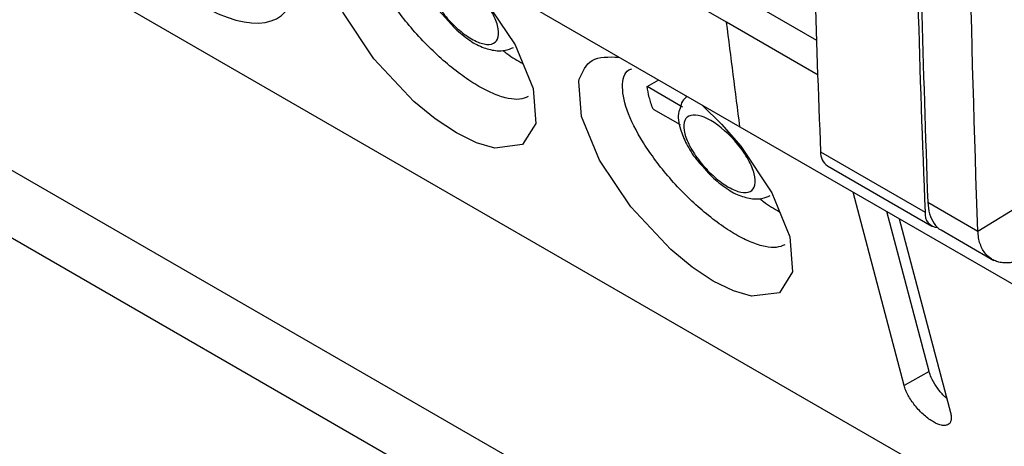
# Model space of a CAD drawing. Header units: millimetres. Extents: x -0.39 to 0.76, y -0.29 to 0.59.
# Tile 107 of 137: x 0.5847 to 0.6148, y 0.3168 to 0.3299. Entities that reach past the tile are written whole.
import ezdxf

# ---------------------------------------------------------------- set-up
doc = ezdxf.new("R2010")
doc.units = ezdxf.units.MM

msp = doc.modelspace()

# ---------------------------------------------------------------- linework, layer by layer
at = {"color": 7, "linetype": 'Continuous', "lineweight": 25}
for p, q in [((0.573703, 0.345632), (0.606712, 0.326576)), ((0.606305, 0.329772), (0.58774, 0.340489)), ((0.642871, 0.298543), (0.582995, 0.333108)), ((0.609063, 0.329215), (0.606161, 0.33089)), ((0.571457, 0.3307), (0.608852, 0.309112)), ((0.608593, 0.311324), (0.576906, 0.329616)), ((0.609098, 0.328159), (0.606305, 0.329772)), ((0.61398, 0.323389), (0.623576, 0.329273)), ((0.603879, 0.327805), (0.604233, 0.328008)), ((0.604963, 0.327179), (0.603879, 0.327805)), ((0.60406, 0.32712), (0.604886, 0.326643)), ((0.606712, 0.326576), (0.639721, 0.307521)), ((0.609177, 0.325808), (0.612369, 0.323965)), ((0.609383, 0.325387), (0.612576, 0.323544)), ((0.611728, 0.318667), (0.610167, 0.324582)), ((0.612449, 0.324273), (0.61398, 0.323389)), ((0.612489, 0.319104), (0.611201, 0.323985)), ((0.611581, 0.323766), (0.613142, 0.317851)), ((0.612862, 0.323424), (0.614472, 0.322495)), ((0.612489, 0.319104), (0.611728, 0.318667))]:
    msp.add_line(p, q, dxfattribs=at)
at = {"color": 7, "linetype": 'Continuous', "lineweight": 25, "flags": 128}
for points in [[(0.597717, 0.331769), (0.598309, 0.331188), (0.598896, 0.330509), (0.599846, 0.329084), (0.600399, 0.327745), (0.600482, 0.326677), (0.600077, 0.326035), (0.599229, 0.325927), (0.598674, 0.326089), (0.598059, 0.32639), (0.597411, 0.326818), (0.596757, 0.327354), (0.595537, 0.328655), (0.594587, 0.33008), (0.594035, 0.331419), (0.593952, 0.332487), (0.593966, 0.332555), (0.593966, 0.332555)], [(0.605559, 0.327242), (0.606151, 0.326661), (0.606737, 0.325982), (0.607688, 0.324557), (0.60824, 0.323218), (0.608323, 0.32215), (0.607919, 0.321508), (0.607071, 0.3214), (0.606516, 0.321563), (0.605901, 0.321863), (0.605253, 0.322291), (0.604599, 0.322827), (0.603379, 0.324128), (0.602429, 0.325553), (0.601877, 0.326892), (0.601794, 0.32796), (0.601808, 0.328028), (0.601808, 0.328028)]]:
    msp.add_lwpolyline(points, dxfattribs=at)
at = {"color": 7, "linetype": 'Continuous', "lineweight": 25}
for centre, radius, start, end in [((0.609665, 0.325786), 0.0004882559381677, 177.441406, 234.811605), ((0.61278, 0.323911), 0.0004143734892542, 172.508574, 266.556569)]:
    msp.add_arc(centre, radius, start, end, dxfattribs=at)
msp.add_ellipse((0.589192, 0.334142), major_axis=(-0.003538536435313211, 0.004148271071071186), ratio=0.413075, start_param=2.28053921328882, end_param=4.760458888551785, dxfattribs=at)
for points in [[(0.6139799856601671, 0.3233891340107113), (0.6137613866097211, 0.3293588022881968), (0.6136470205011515, 0.3353936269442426), (0.6136369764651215, 0.3414889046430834)], [(0.6120091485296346, 0.3368219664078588), (0.6120759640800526, 0.3325039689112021), (0.6121960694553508, 0.3282178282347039), (0.6123691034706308, 0.3239651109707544)], [(0.6088528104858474, 0.3366166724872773), (0.6089232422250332, 0.3329906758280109), (0.6090313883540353, 0.3293874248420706), (0.6091770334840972, 0.3258078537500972)], [(0.6121475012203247, 0.3365751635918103), (0.6121995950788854, 0.3324450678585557), (0.6123001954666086, 0.3283437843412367), (0.6124492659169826, 0.3242727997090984)], [(0.6067122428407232, 0.3265764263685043), (0.606576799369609, 0.3276419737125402), (0.6064408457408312, 0.328707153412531), (0.6063045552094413, 0.3297720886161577)], [(0.6039455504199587, 0.3274760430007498), (0.6039154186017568, 0.3275906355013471), (0.6038932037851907, 0.3277006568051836), (0.6038788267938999, 0.3278048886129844)], [(0.604059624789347, 0.3271198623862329), (0.6040137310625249, 0.327242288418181), (0.6039756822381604, 0.3273614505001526), (0.6039455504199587, 0.3274760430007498)]]:
    msp.add_open_spline(points, degree=3, dxfattribs=at)
for points, knots in [([(0.6002433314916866, 0.3274983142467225), (0.6001623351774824, 0.3274642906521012), (0.6000004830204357, 0.3273963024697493), (0.599646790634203, 0.327427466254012), (0.5992277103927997, 0.3275578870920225), (0.5987503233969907, 0.3277963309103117), (0.598239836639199, 0.3281282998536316), (0.5977206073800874, 0.3285388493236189), (0.5972052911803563, 0.3290153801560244), (0.5965610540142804, 0.3297057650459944), (0.5958740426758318, 0.3306287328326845), (0.5953602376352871, 0.3316538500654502), (0.5952366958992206, 0.3324408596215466), (0.5953676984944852, 0.3328157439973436), (0.5955525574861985, 0.3328708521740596), (0.5955572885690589, 0.3328722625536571)], [0, 0, 0, 0, 0.0607972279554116, 0.1214890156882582, 0.1840699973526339, 0.2454994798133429, 0.3070526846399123, 0.3695466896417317, 0.4301863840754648, 0.4943703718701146, 0.6195971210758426, 0.7455264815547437, 0.8714977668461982, 0.9967112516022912, 1, 1, 1, 1]), ([(0.597042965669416, 0.3316708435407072), (0.5970302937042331, 0.3316377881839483), (0.5969552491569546, 0.3314420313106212), (0.5970292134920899, 0.3310637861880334), (0.5972294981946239, 0.3305732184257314), (0.5974814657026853, 0.3301606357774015), (0.59769552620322, 0.3299336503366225), (0.59777419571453, 0.3298502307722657)], [0, 0, 0, 0, 0.0598142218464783, 0.3542253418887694, 0.5947226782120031, 0.8510562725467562, 1, 1, 1, 1]), ([(0.5985172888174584, 0.3292643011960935), (0.5983793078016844, 0.3293439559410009), (0.598234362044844, 0.329449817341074), (0.5979520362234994, 0.3296981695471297), (0.597814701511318, 0.3298408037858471), (0.5975683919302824, 0.3301420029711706), (0.5974593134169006, 0.3303003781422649), (0.5972871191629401, 0.3306086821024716), (0.5972238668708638, 0.3307584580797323), (0.5971534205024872, 0.3310257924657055), (0.5971459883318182, 0.3311433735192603), (0.5971888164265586, 0.3313272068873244), (0.5972381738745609, 0.3313942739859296), (0.5974585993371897, 0.3315057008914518), (0.5977053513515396, 0.3314547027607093), (0.5982573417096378, 0.3311356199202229), (0.598560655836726, 0.3308692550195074), (0.5989301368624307, 0.3304175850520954), (0.5990390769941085, 0.3302592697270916), (0.5992114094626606, 0.3299508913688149), (0.5992747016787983, 0.3298010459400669), (0.5993452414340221, 0.3295336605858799), (0.5993524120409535, 0.3294163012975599), (0.5993102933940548, 0.3292316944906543), (0.5992607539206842, 0.329164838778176), (0.5991133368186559, 0.3290910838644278), (0.5990154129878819, 0.3290843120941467), (0.5987864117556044, 0.3291310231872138), (0.5986552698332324, 0.3291846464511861), (0.5985172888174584, 0.3292643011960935)], [0, 0, 0, 0, 0.0624999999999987, 0.0624999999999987, 0.1249999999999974, 0.1249999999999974, 0.1874999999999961, 0.1874999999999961, 0.2499999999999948, 0.2499999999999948, 0.3124999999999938, 0.3124999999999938, 0.3749999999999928, 0.3749999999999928, 0.4999999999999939, 0.4999999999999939, 0.6249999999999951, 0.6249999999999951, 0.6874999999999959, 0.6874999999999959, 0.7499999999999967, 0.7499999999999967, 0.8124999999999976, 0.8124999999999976, 0.8749999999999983, 0.8749999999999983, 0.9374999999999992, 0.9374999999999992, 1, 1, 1, 1]), ([(0.59777419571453, 0.3298502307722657), (0.5978527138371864, 0.3297574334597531), (0.5980612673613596, 0.3295109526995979), (0.5983054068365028, 0.3293370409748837), (0.5984576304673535, 0.3292286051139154)], [0, 0, 0, 0, 0.3764890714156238, 1, 1, 1, 1]), ([(0.5984576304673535, 0.3292286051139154), (0.5984604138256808, 0.3292263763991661), (0.5986000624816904, 0.329114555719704), (0.5988814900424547, 0.3289854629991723), (0.5992585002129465, 0.3288889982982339), (0.599564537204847, 0.3289025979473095), (0.5997137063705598, 0.3289690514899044), (0.5997938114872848, 0.3290047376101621)], [0, 0, 0, 0, 0.0063305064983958, 0.31761872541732, 0.6007025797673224, 0.7855738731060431, 1, 1, 1, 1]), ([(0.5994783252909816, 0.3289109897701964), (0.5995168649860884, 0.3288795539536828), (0.5997215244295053, 0.3287126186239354), (0.5999212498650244, 0.3286003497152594), (0.6000833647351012, 0.3285092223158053)], [0, 0, 0, 0, 0.1883113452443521, 1, 1, 1, 1]), ([(0.6018083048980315, 0.3280284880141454), (0.6019067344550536, 0.3282581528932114), (0.6021090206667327, 0.3287301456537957), (0.6027127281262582, 0.3287144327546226), (0.6030226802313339, 0.3287063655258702)], [0, 0, 0, 0, 0.486585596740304, 1, 1, 1, 1]), ([(0.6080851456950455, 0.322971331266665), (0.6080041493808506, 0.3229373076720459), (0.6078422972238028, 0.32286931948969), (0.6074886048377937, 0.3229004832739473), (0.6070695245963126, 0.3230309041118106), (0.6065921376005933, 0.3232693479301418), (0.6060816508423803, 0.3236013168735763), (0.605562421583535, 0.3240118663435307), (0.6050471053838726, 0.324488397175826), (0.6044028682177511, 0.3251787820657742), (0.6037158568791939, 0.3261017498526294), (0.6032020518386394, 0.3271268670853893), (0.6030785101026, 0.327913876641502), (0.6032095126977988, 0.3282887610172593), (0.6033943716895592, 0.3283438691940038), (0.6033991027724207, 0.328345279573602)], [0, 0, 0, 0, 0.0607972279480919, 0.121489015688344, 0.1840699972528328, 0.2454994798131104, 0.3070526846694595, 0.369546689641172, 0.4301863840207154, 0.4943703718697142, 0.6195971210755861, 0.7455264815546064, 0.8714977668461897, 0.9967112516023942, 1, 1, 1, 1]), ([(0.6051047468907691, 0.327504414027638), (0.6050506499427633, 0.3274612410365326), (0.6049352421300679, 0.3273691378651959), (0.6049022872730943, 0.3272220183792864), (0.6048847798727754, 0.3271438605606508)], [0, 0, 0, 0, 0.4687459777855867, 1, 1, 1, 1]), ([(0.6048847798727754, 0.3271438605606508), (0.6048721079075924, 0.3271108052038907), (0.6047970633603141, 0.3269150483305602), (0.6048710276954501, 0.32653680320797), (0.6050713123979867, 0.326046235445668), (0.6053232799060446, 0.3256336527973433), (0.6055373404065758, 0.3254066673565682), (0.6056160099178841, 0.3253232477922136)], [0, 0, 0, 0, 0.0598142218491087, 0.3542253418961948, 0.5947226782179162, 0.8510562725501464, 1, 1, 1, 1]), ([(0.6063591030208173, 0.3247373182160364), (0.6062211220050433, 0.3248169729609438), (0.6060761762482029, 0.324922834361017), (0.6057938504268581, 0.3251711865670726), (0.6056565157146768, 0.32531382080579), (0.605410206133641, 0.3256150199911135), (0.6053011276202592, 0.3257733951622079), (0.6051289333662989, 0.3260816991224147), (0.6050656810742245, 0.3262314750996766), (0.6049952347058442, 0.3264988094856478), (0.6049878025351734, 0.3266163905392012), (0.6050306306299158, 0.3268002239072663), (0.6050799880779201, 0.3268672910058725), (0.60530041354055, 0.3269787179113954), (0.6055471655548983, 0.3269277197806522), (0.6060991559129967, 0.3266086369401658), (0.606402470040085, 0.3263422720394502), (0.6067719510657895, 0.3258906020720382), (0.6068808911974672, 0.3257322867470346), (0.6070532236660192, 0.3254239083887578), (0.6071165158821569, 0.3252740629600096), (0.6071870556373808, 0.3250066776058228), (0.6071942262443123, 0.3248893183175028), (0.6071521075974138, 0.3247047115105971), (0.6071025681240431, 0.3246378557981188), (0.6069551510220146, 0.3245641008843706), (0.6068572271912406, 0.3245573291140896), (0.6066282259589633, 0.3246040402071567), (0.6064970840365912, 0.324657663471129), (0.6063591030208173, 0.3247373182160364)], [0, 0, 0, 0, 0.0624999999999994, 0.0624999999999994, 0.1249999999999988, 0.1249999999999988, 0.1874999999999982, 0.1874999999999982, 0.2499999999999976, 0.2499999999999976, 0.312499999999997, 0.312499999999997, 0.3749999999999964, 0.3749999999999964, 0.499999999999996, 0.499999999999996, 0.6249999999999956, 0.6249999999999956, 0.6874999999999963, 0.6874999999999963, 0.749999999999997, 0.749999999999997, 0.8124999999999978, 0.8124999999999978, 0.8749999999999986, 0.8749999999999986, 0.9374999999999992, 0.9374999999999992, 1, 1, 1, 1]), ([(0.6056160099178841, 0.3253232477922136), (0.6056945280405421, 0.3252304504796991), (0.6059030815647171, 0.3249839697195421), (0.606147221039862, 0.3248100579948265), (0.6062994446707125, 0.3247016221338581)], [0, 0, 0, 0, 0.3764890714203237, 1, 1, 1, 1]), ([(0.6062994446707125, 0.3247016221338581), (0.60630222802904, 0.3246993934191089), (0.6064418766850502, 0.3245875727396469), (0.6067233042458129, 0.3244584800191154), (0.6071003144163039, 0.3243620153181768), (0.6074063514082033, 0.3243756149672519), (0.6075555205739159, 0.3244420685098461), (0.607635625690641, 0.3244777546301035)], [0, 0, 0, 0, 0.0063305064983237, 0.3176187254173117, 0.6007025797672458, 0.7855738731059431, 1, 1, 1, 1]), ([(0.6073201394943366, 0.3243840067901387), (0.6073586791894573, 0.3243525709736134), (0.6075633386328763, 0.3241856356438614), (0.607763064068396, 0.3240733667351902), (0.6079251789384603, 0.3239822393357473)], [0, 0, 0, 0, 0.1883113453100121, 1, 1, 1, 1]), ([(0.612449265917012, 0.3242727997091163), (0.6124618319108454, 0.324147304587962), (0.6124869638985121, 0.3238963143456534), (0.6126344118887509, 0.3236195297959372), (0.6127647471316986, 0.323459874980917), (0.6128591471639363, 0.3234279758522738), (0.6128635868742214, 0.3234264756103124)], [0, 0, 0, 0, 0.3279385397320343, 0.6558770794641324, 0.9838156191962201, 1, 1, 1, 1]), ([(0.6150667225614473, 0.3224399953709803), (0.6150335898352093, 0.3224342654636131), (0.6149681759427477, 0.3224229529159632), (0.614874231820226, 0.3224166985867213), (0.6147852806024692, 0.3224179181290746), (0.6147016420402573, 0.3224267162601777), (0.6146233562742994, 0.3224422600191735), (0.6145504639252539, 0.322463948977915), (0.614482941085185, 0.3224911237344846), (0.6144207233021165, 0.322523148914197), (0.6143637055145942, 0.3225593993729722), (0.6143117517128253, 0.322599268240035), (0.6142646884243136, 0.3226421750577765), (0.6141973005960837, 0.3227143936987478), (0.6141186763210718, 0.3228271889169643), (0.614045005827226, 0.3229950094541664), (0.6139958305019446, 0.3231817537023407), (0.6139852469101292, 0.3233202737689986), (0.6139799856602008, 0.3233891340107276)], [0, 0, 0, 0, 0.0554582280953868, 0.1094910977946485, 0.1620987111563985, 0.2132811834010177, 0.2630386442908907, 0.3113712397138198, 0.3582791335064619, 0.4037625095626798, 0.4478215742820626, 0.4904565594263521, 0.5316677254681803, 0.5714553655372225, 0.6804387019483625, 0.7881862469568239, 0.8947044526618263, 1, 1, 1, 1]), ([(0.6130301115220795, 0.3182752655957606), (0.6129907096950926, 0.3183118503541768), (0.6128712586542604, 0.3184227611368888), (0.6127010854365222, 0.3186500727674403), (0.612555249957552, 0.3189000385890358), (0.6125091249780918, 0.3190424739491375), (0.6124893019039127, 0.3191036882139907)], [0, 0, 0, 0, 0.1501084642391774, 0.4550705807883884, 0.765806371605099, 1, 1, 1, 1]), ([(0.6131421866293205, 0.3178506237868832), (0.6131475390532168, 0.3178283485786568), (0.6131581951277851, 0.3177840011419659), (0.6131656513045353, 0.3177229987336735), (0.6131666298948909, 0.317666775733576), (0.6131587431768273, 0.3175998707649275), (0.6131327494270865, 0.3175306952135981), (0.6130742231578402, 0.3174734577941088), (0.6129888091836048, 0.3174450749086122), (0.6128457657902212, 0.3174534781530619), (0.6126276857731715, 0.3175400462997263), (0.6123849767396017, 0.3177176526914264), (0.6121942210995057, 0.3179012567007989), (0.6120591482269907, 0.3180567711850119), (0.6119422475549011, 0.3182157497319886), (0.6118473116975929, 0.3183723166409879), (0.6117714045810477, 0.3185266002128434), (0.6117424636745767, 0.3186201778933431), (0.6117279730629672, 0.3186670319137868)], [0, 0, 0, 0, 0.0313003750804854, 0.0623155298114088, 0.0933295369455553, 0.1246265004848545, 0.1855841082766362, 0.2465177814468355, 0.3122981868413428, 0.3781687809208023, 0.4983727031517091, 0.6192654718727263, 0.6853510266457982, 0.7517120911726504, 0.8130390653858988, 0.874763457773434, 0.9372944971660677, 0.9999999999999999, 0.9999999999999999, 0.9999999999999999, 0.9999999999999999])]:
    msp.add_open_spline(points, degree=3, knots=knots, dxfattribs=at)

doc.saveas('drawing.dxf')
